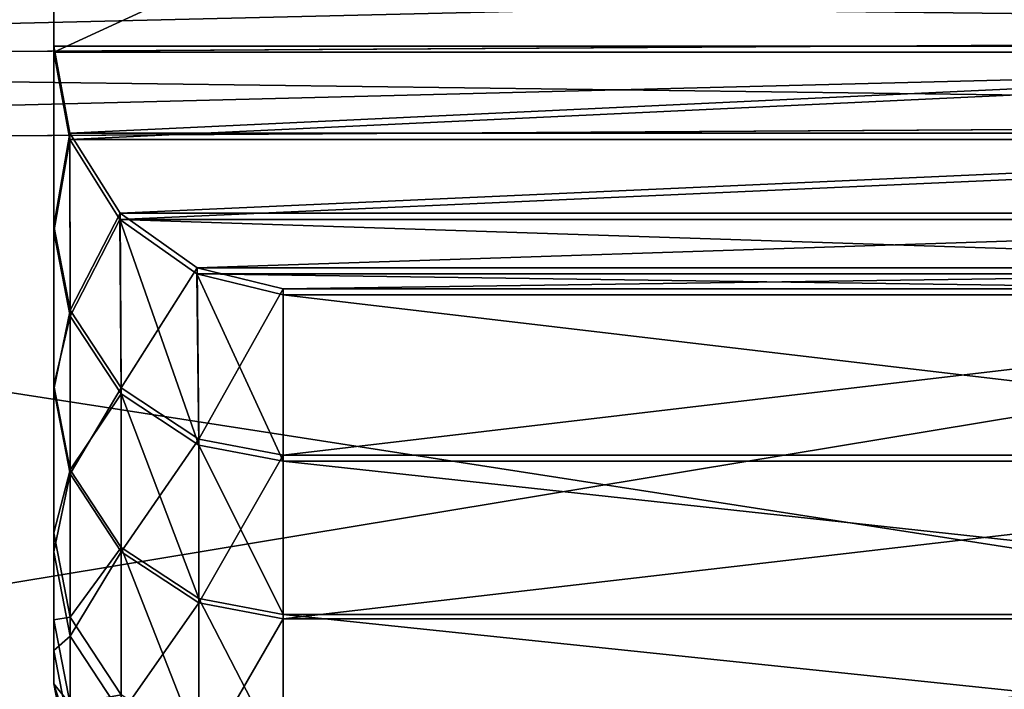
# Model space of a CAD drawing. Extents: x -0.5 to 19.9, y -0.4 to 1.1.
# Tile 58 of 111: x 0.0275 to 0.0444, y -0.3832 to -0.3717. Entities that reach past the tile are written whole.
import ezdxf

# ---------------------------------------------------------------- set-up
doc = ezdxf.new("R2010")
doc.units = 0
doc.layers.get('0').update_dxf_attribs({"color": 13, "linetype": 'CONTINUOUS'})

# ---------------------------------------------------------------- blocks, each defined once
blk = doc.blocks.new('GROUP1_1')
for p, q in [((0.028079, -0.372231, 1.078654), (0.028079, -0.357466, 1.077668)), ((0.028079, -0.358, 1.729877), (0.028079, -0.372127, 1.729244)), ((0.028079, -0.362949, 1.12967), (0.028079, -0.375317, 1.12967)), ((0.028079, -0.375213, 1.677711), (0.028079, -0.363482, 1.677711)), ((0.028079, -0.365662, 1.620593), (0.028079, -0.378027, 1.620593)), ((0.028079, -0.366108, 1.181036), (0.028079, -0.377955, 1.181036)), ((0.028079, -0.368705, 1.239593), (0.028079, -0.380489, 1.239593)), ((0.028079, -0.368987, 1.544393), (0.028079, -0.380813, 1.544393)), ((0.028079, -0.37026, 1.315793), (0.028079, -0.38198, 1.315793)), ((0.028079, -0.370769, 1.468193), (0.028079, -0.382509, 1.468193)), ((0.028079, -0.371426, 1.391993), (0.028079, -0.38308, 1.391993)), ((-0.000019, -0.372386, 0.908673), (0.075538, -0.371921, 0.908673)), ((-0.000019, -0.372386, 0.939755), (0.075538, -0.371921, 0.939755)), ((-0.000019, -0.372386, 0.62721), (0.075538, -0.371921, 0.62721)), ((-0.000019, -0.372386, 0.658293), (0.075538, -0.371921, 0.658293)), ((0.028079, -0.372127, 1.729244), (0.060163, -0.372127, 1.729244)), ((0.028079, -0.372127, 1.729244), (0.028352, -0.37362, 1.728905)), ((0.028079, -0.372127, 1.729244), (0.028079, -0.375213, 1.677711)), ((0.060163, -0.372231, 1.078654), (0.028079, -0.372231, 1.078654)), ((0.028352, -0.373729, 1.079025), (0.028079, -0.372231, 1.078654)), ((0.028079, -0.375317, 1.12967), (0.028079, -0.372231, 1.078654)), ((-0.000019, -0.373834, 0.908396), (0.075538, -0.373369, 0.908396)), ((0.075538, -0.373369, 0.940031), (-0.000019, -0.373834, 0.940031)), ((-0.000019, -0.373834, 0.626934), (0.075538, -0.373369, 0.626934)), ((0.075538, -0.373369, 0.658569), (-0.000019, -0.373834, 0.658569)), ((0.028352, -0.37362, 1.728905), (0.059889, -0.37362, 1.728905)), ((0.028355, -0.376663, 1.677711), (0.028352, -0.37362, 1.728905)), ((0.028352, -0.37362, 1.728905), (0.029215, -0.374996, 1.727984)), ((0.05989, -0.373729, 1.079025), (0.028352, -0.373729, 1.079025)), ((0.028352, -0.373729, 1.079025), (0.028355, -0.376767, 1.12967)), ((0.029211, -0.375103, 1.079972), (0.028352, -0.373729, 1.079025)), ((0.059031, -0.375103, 1.079972), (0.029211, -0.375103, 1.079972)), ((0.030534, -0.376041, 1.081349), (0.029211, -0.375103, 1.079972)), ((0.029211, -0.375103, 1.079972), (0.029231, -0.378103, 1.12967)), ((0.030565, -0.378981, 1.12967), (0.029211, -0.375103, 1.079972)), ((0.029215, -0.374996, 1.727984), (0.059027, -0.374996, 1.727984)), ((0.029215, -0.374996, 1.727984), (0.030539, -0.375936, 1.726623)), ((0.029231, -0.377999, 1.677711), (0.029215, -0.374996, 1.727984)), ((0.028079, -0.378027, 1.620593), (0.028079, -0.375213, 1.677711)), ((0.028079, -0.375213, 1.677711), (0.028355, -0.376663, 1.677711)), ((0.028079, -0.375317, 1.12967), (0.028079, -0.377955, 1.181036)), ((0.028355, -0.376767, 1.12967), (0.028079, -0.375317, 1.12967)), ((0.030539, -0.375936, 1.726623), (0.029231, -0.377999, 1.677711)), ((0.030539, -0.375936, 1.726623), (0.057703, -0.375936, 1.726623)), ((0.030539, -0.375936, 1.726623), (0.032013, -0.376295, 1.72514)), ((0.030565, -0.378877, 1.677711), (0.030539, -0.375936, 1.726623)), ((0.057708, -0.376041, 1.081349), (0.030534, -0.376041, 1.081349)), ((0.032013, -0.376401, 1.082845), (0.030534, -0.376041, 1.081349)), ((0.030534, -0.376041, 1.081349), (0.030565, -0.378981, 1.12967)), ((0.032013, -0.379257, 1.12967), (0.030534, -0.376041, 1.081349)), ((0.032013, -0.376295, 1.72514), (0.030565, -0.378877, 1.677711)), ((0.056229, -0.376295, 1.72514), (0.032013, -0.376295, 1.72514)), ((0.032013, -0.376295, 1.72514), (0.032013, -0.379154, 1.677711)), ((0.032013, -0.379257, 1.12967), (0.032013, -0.376401, 1.082845)), ((0.032013, -0.376401, 1.082845), (0.056229, -0.376401, 1.082845)), ((0.028355, -0.379477, 1.620593), (0.028355, -0.376663, 1.677711)), ((0.028355, -0.376663, 1.677711), (0.029231, -0.377999, 1.677711)), ((0.029231, -0.378103, 1.12967), (0.028355, -0.376767, 1.12967)), ((0.028355, -0.376767, 1.12967), (0.028355, -0.379404, 1.181036)), ((0.028079, -0.377955, 1.181036), (0.028079, -0.380489, 1.239593)), ((0.028079, -0.377955, 1.181036), (0.028355, -0.379404, 1.181036)), ((0.029231, -0.377999, 1.677711), (0.030565, -0.378877, 1.677711)), ((0.029231, -0.380812, 1.620593), (0.029231, -0.377999, 1.677711)), ((0.028079, -0.380813, 1.544393), (0.028079, -0.378027, 1.620593)), ((0.028079, -0.378027, 1.620593), (0.028355, -0.379477, 1.620593)), ((0.030565, -0.378981, 1.12967), (0.029231, -0.378103, 1.12967)), ((0.029231, -0.378103, 1.12967), (0.029231, -0.380738, 1.181036)), ((0.030565, -0.378877, 1.677711), (0.032013, -0.379154, 1.677711)), ((0.030565, -0.381689, 1.620593), (0.030565, -0.378877, 1.677711)), ((0.032013, -0.379257, 1.12967), (0.030565, -0.378981, 1.12967)), ((0.030565, -0.378981, 1.12967), (0.030565, -0.381614, 1.181036)), ((0.032013, -0.379154, 1.677711), (0.056229, -0.379154, 1.677711)), ((0.032013, -0.379154, 1.677711), (0.032013, -0.381966, 1.620593)), ((0.056229, -0.379257, 1.12967), (0.032013, -0.379257, 1.12967)), ((0.032013, -0.38189, 1.181036), (0.032013, -0.379257, 1.12967)), ((0.028355, -0.379404, 1.181036), (0.028355, -0.381937, 1.239593)), ((0.028355, -0.379404, 1.181036), (0.029231, -0.380738, 1.181036)), ((0.028355, -0.382262, 1.544393), (0.028355, -0.379477, 1.620593)), ((0.028355, -0.379477, 1.620593), (0.029231, -0.380812, 1.620593)), ((0.028079, -0.380489, 1.239593), (0.028079, -0.38198, 1.315793)), ((0.028079, -0.380489, 1.239593), (0.028355, -0.381937, 1.239593)), ((0.028079, -0.382509, 1.468193), (0.028079, -0.380813, 1.544393)), ((0.028079, -0.380813, 1.544393), (0.028355, -0.382262, 1.544393)), ((0.029231, -0.380738, 1.181036), (0.029231, -0.383271, 1.239593)), ((0.029231, -0.380738, 1.181036), (0.030565, -0.381614, 1.181036)), ((0.029231, -0.380812, 1.620593), (0.030565, -0.381689, 1.620593)), ((0.029231, -0.383596, 1.544393), (0.029231, -0.380812, 1.620593)), ((0.030565, -0.381614, 1.181036), (0.030565, -0.384147, 1.239593)), ((0.030565, -0.381614, 1.181036), (0.032013, -0.38189, 1.181036)), ((0.030565, -0.381689, 1.620593), (0.032013, -0.381966, 1.620593)), ((0.030565, -0.384472, 1.544393), (0.030565, -0.381689, 1.620593)), ((0.028079, -0.38198, 1.315793), (0.028079, -0.38308, 1.391993)), ((0.028079, -0.38198, 1.315793), (0.028355, -0.383428, 1.315793)), ((0.028355, -0.381937, 1.239593), (0.028355, -0.383428, 1.315793)), ((0.028355, -0.381937, 1.239593), (0.029231, -0.383271, 1.239593)), ((0.032013, -0.384423, 1.239593), (0.032013, -0.38189, 1.181036)), ((0.032013, -0.38189, 1.181036), (0.056229, -0.38189, 1.181036)), ((0.032013, -0.381966, 1.620593), (0.056229, -0.381966, 1.620593)), ((0.032013, -0.381966, 1.620593), (0.032013, -0.384749, 1.544393)), ((0.028355, -0.383957, 1.468193), (0.028355, -0.382262, 1.544393)), ((0.028355, -0.382262, 1.544393), (0.029231, -0.383596, 1.544393)), ((0.028079, -0.38308, 1.391993), (0.028079, -0.382509, 1.468193)), ((0.028079, -0.382509, 1.468193), (0.028355, -0.383957, 1.468193)), ((0.028079, -0.38308, 1.391993), (0.028355, -0.384529, 1.391993))]:
    blk.add_line(p, q)
at = {"color": 7}
mesh = blk.add_polyface(dxfattribs=at)
corners = [(0.060163, -0.357466, 1.077668), (0.028079, -0.372231, 1.078654), (0.028079, -0.357466, 1.077668), (0.060163, -0.372231, 1.078654)]
mesh.append_faces([[corners[k] for k in face] for face in [(0, 1, 2), (1, 0, 3)]], dxfattribs={"vtx0": -1, "color": 7})
mesh = blk.add_polyface(dxfattribs=at)
corners = [(0.028079, -0.362949, 1.12967), (0.028079, -0.372231, 1.078654), (0.028079, -0.375317, 1.12967), (0.028079, -0.357466, 1.077668), (0.028079, -0.359009, 1.12967)]
mesh.append_faces([[corners[k] for k in face] for face in [(0, 1, 2), (3, 0, 4)]], dxfattribs={"vtx0": -1, "color": 7})
mesh.append_faces([[corners[k] for k in face] for face in [(1, 0, 3)]], dxfattribs={"vtx0": -1, "vtx1": -1, "color": 7})
mesh = blk.add_polyface(dxfattribs=at)
corners = [(0.060163, -0.372127, 1.729244), (0.028079, -0.358, 1.729877), (0.028079, -0.372127, 1.729244), (0.060163, -0.358, 1.729877)]
mesh.append_faces([[corners[k] for k in face] for face in [(0, 1, 2), (1, 0, 3)]], dxfattribs={"vtx0": -1, "color": 7})
mesh = blk.add_polyface(dxfattribs=at)
corners = [(0.028079, -0.372127, 1.729244), (0.028079, -0.363482, 1.677711), (0.028079, -0.375213, 1.677711), (0.028079, -0.358, 1.729877), (0.028079, -0.359543, 1.677711)]
mesh.append_faces([[corners[k] for k in face] for face in [(0, 1, 2), (1, 3, 4)]], dxfattribs={"vtx0": -1, "color": 7})
mesh.append_faces([[corners[k] for k in face] for face in [(1, 0, 3)]], dxfattribs={"vtx0": -1, "vtx2": -1, "color": 7})
mesh = blk.add_polyface(dxfattribs=at)
corners = [(0.028079, -0.366108, 1.181036), (0.028079, -0.375317, 1.12967), (0.028079, -0.377955, 1.181036), (0.028079, -0.362949, 1.12967)]
mesh.append_faces([[corners[k] for k in face] for face in [(0, 1, 2), (1, 0, 3)]], dxfattribs={"vtx0": -1, "color": 7})
mesh = blk.add_polyface(dxfattribs=at)
corners = [(0.028079, -0.375213, 1.677711), (0.028079, -0.365662, 1.620593), (0.028079, -0.378027, 1.620593), (0.028079, -0.363482, 1.677711)]
mesh.append_faces([[corners[k] for k in face] for face in [(0, 1, 2), (1, 0, 3)]], dxfattribs={"vtx0": -1, "color": 7})
mesh = blk.add_polyface(dxfattribs=at)
corners = [(0.028079, -0.378027, 1.620593), (0.028079, -0.368987, 1.544393), (0.028079, -0.380813, 1.544393), (0.028079, -0.365662, 1.620593)]
mesh.append_faces([[corners[k] for k in face] for face in [(0, 1, 2), (1, 0, 3)]], dxfattribs={"vtx0": -1, "color": 7})
mesh = blk.add_polyface(dxfattribs=at)
corners = [(0.028079, -0.368705, 1.239593), (0.028079, -0.377955, 1.181036), (0.028079, -0.380489, 1.239593), (0.028079, -0.366108, 1.181036)]
mesh.append_faces([[corners[k] for k in face] for face in [(0, 1, 2), (1, 0, 3)]], dxfattribs={"vtx0": -1, "color": 7})
mesh = blk.add_polyface(dxfattribs=at)
corners = [(0.028079, -0.37026, 1.315793), (0.028079, -0.380489, 1.239593), (0.028079, -0.38198, 1.315793), (0.028079, -0.368705, 1.239593)]
mesh.append_faces([[corners[k] for k in face] for face in [(0, 1, 2), (1, 0, 3)]], dxfattribs={"vtx0": -1, "color": 7})
mesh = blk.add_polyface(dxfattribs=at)
corners = [(0.028079, -0.380813, 1.544393), (0.028079, -0.370769, 1.468193), (0.028079, -0.382509, 1.468193), (0.028079, -0.368987, 1.544393)]
mesh.append_faces([[corners[k] for k in face] for face in [(0, 1, 2), (1, 0, 3)]], dxfattribs={"vtx0": -1, "color": 7})
mesh = blk.add_polyface(dxfattribs=at)
corners = [(0.028079, -0.371426, 1.391993), (0.028079, -0.38198, 1.315793), (0.028079, -0.38308, 1.391993), (0.028079, -0.37026, 1.315793)]
mesh.append_faces([[corners[k] for k in face] for face in [(0, 1, 2), (1, 0, 3)]], dxfattribs={"vtx0": -1, "color": 7})
mesh = blk.add_polyface(dxfattribs=at)
corners = [(0.075538, -0.370587, 0.909549), (-0.000019, -0.372386, 0.908673), (-0.000019, -0.371052, 0.909549), (0.075538, -0.371921, 0.908673)]
mesh.append_faces([[corners[k] for k in face] for face in [(0, 1, 2), (1, 0, 3)]], dxfattribs={"vtx0": -1, "color": 7})
mesh = blk.add_polyface(dxfattribs=at)
corners = [(0.075538, -0.371921, 0.939755), (-0.000019, -0.371052, 0.938879), (-0.000019, -0.372386, 0.939755), (0.075538, -0.370587, 0.938879)]
mesh.append_faces([[corners[k] for k in face] for face in [(0, 1, 2), (1, 0, 3)]], dxfattribs={"vtx0": -1, "color": 7})
mesh = blk.add_polyface(dxfattribs=at)
corners = [(0.075538, -0.370587, 0.628086), (-0.000019, -0.372386, 0.62721), (-0.000019, -0.371052, 0.628086), (0.075538, -0.371921, 0.62721)]
mesh.append_faces([[corners[k] for k in face] for face in [(0, 1, 2), (1, 0, 3)]], dxfattribs={"vtx0": -1, "color": 7})
mesh = blk.add_polyface(dxfattribs=at)
corners = [(0.075538, -0.371921, 0.658293), (-0.000019, -0.371052, 0.657417), (-0.000019, -0.372386, 0.658293), (0.075538, -0.370587, 0.657417)]
mesh.append_faces([[corners[k] for k in face] for face in [(0, 1, 2), (1, 0, 3)]], dxfattribs={"vtx0": -1, "color": 7})
mesh = blk.add_polyface(dxfattribs=at)
corners = [(0.028079, -0.382509, 1.468193), (0.028079, -0.371426, 1.391993), (0.028079, -0.38308, 1.391993), (0.028079, -0.370769, 1.468193)]
mesh.append_faces([[corners[k] for k in face] for face in [(0, 1, 2), (1, 0, 3)]], dxfattribs={"vtx0": -1, "color": 7})
mesh = blk.add_polyface(dxfattribs=at)
corners = [(0.075538, -0.371921, 0.908673), (-0.000019, -0.373834, 0.908396), (-0.000019, -0.372386, 0.908673), (0.075538, -0.373369, 0.908396)]
mesh.append_faces([[corners[k] for k in face] for face in [(0, 1, 2), (1, 0, 3)]], dxfattribs={"vtx0": -1, "color": 7})
mesh = blk.add_polyface(dxfattribs=at)
corners = [(0.075538, -0.373369, 0.940031), (-0.000019, -0.372386, 0.939755), (-0.000019, -0.373834, 0.940031), (0.075538, -0.371921, 0.939755)]
mesh.append_faces([[corners[k] for k in face] for face in [(0, 1, 2), (1, 0, 3)]], dxfattribs={"vtx0": -1, "color": 7})
mesh = blk.add_polyface(dxfattribs=at)
corners = [(0.075538, -0.371921, 0.62721), (-0.000019, -0.373834, 0.626934), (-0.000019, -0.372386, 0.62721), (0.075538, -0.373369, 0.626934)]
mesh.append_faces([[corners[k] for k in face] for face in [(0, 1, 2), (1, 0, 3)]], dxfattribs={"vtx0": -1, "color": 7})
mesh = blk.add_polyface(dxfattribs=at)
corners = [(0.075538, -0.373369, 0.658569), (-0.000019, -0.372386, 0.658293), (-0.000019, -0.373834, 0.658569), (0.075538, -0.371921, 0.658293)]
mesh.append_faces([[corners[k] for k in face] for face in [(0, 1, 2), (1, 0, 3)]], dxfattribs={"vtx0": -1, "color": 7})
mesh = blk.add_polyface(dxfattribs=at)
corners = [(0.028352, -0.37362, 1.728905), (0.060163, -0.372127, 1.729244), (0.028079, -0.372127, 1.729244), (0.059889, -0.37362, 1.728905)]
mesh.append_faces([[corners[k] for k in face] for face in [(0, 1, 2), (1, 0, 3)]], dxfattribs={"vtx0": -1, "color": 7})
mesh = blk.add_polyface(dxfattribs=at)
corners = [(0.028352, -0.37362, 1.728905), (0.028079, -0.375213, 1.677711), (0.028355, -0.376663, 1.677711), (0.028079, -0.372127, 1.729244)]
mesh.append_faces([[corners[k] for k in face] for face in [(0, 1, 2), (1, 0, 3)]], dxfattribs={"vtx0": -1, "color": 7})
mesh = blk.add_polyface(dxfattribs=at)
corners = [(0.060163, -0.372231, 1.078654), (0.028352, -0.373729, 1.079025), (0.028079, -0.372231, 1.078654), (0.05989, -0.373729, 1.079025)]
mesh.append_faces([[corners[k] for k in face] for face in [(0, 1, 2), (1, 0, 3)]], dxfattribs={"vtx0": -1, "color": 7})
mesh = blk.add_polyface(dxfattribs=at)
corners = [(0.028079, -0.375317, 1.12967), (0.028352, -0.373729, 1.079025), (0.028355, -0.376767, 1.12967), (0.028079, -0.372231, 1.078654)]
mesh.append_faces([[corners[k] for k in face] for face in [(0, 1, 2), (1, 0, 3)]], dxfattribs={"vtx0": -1, "color": 7})
mesh = blk.add_polyface(dxfattribs=at)
corners = [(0.075538, -0.373369, 0.908396), (-0.000019, -0.385884, 0.908396), (-0.000019, -0.373834, 0.908396), (0.075538, -0.385558, 0.908396)]
mesh.append_faces([[corners[k] for k in face] for face in [(0, 1, 2), (1, 0, 3)]], dxfattribs={"vtx0": -1, "color": 7})
mesh = blk.add_polyface(dxfattribs=at)
corners = [(0.075538, -0.385558, 0.940031), (-0.000019, -0.373834, 0.940031), (-0.000019, -0.385884, 0.940031), (0.075538, -0.373369, 0.940031)]
mesh.append_faces([[corners[k] for k in face] for face in [(0, 1, 2), (1, 0, 3)]], dxfattribs={"vtx0": -1, "color": 7})
mesh = blk.add_polyface(dxfattribs=at)
corners = [(0.075538, -0.373369, 0.626934), (-0.000019, -0.385884, 0.626934), (-0.000019, -0.373834, 0.626934), (0.075538, -0.385558, 0.626934)]
mesh.append_faces([[corners[k] for k in face] for face in [(0, 1, 2), (1, 0, 3)]], dxfattribs={"vtx0": -1, "color": 7})
mesh = blk.add_polyface(dxfattribs=at)
corners = [(0.075538, -0.385558, 0.658569), (-0.000019, -0.373834, 0.658569), (-0.000019, -0.385884, 0.658569), (0.075538, -0.373369, 0.658569)]
mesh.append_faces([[corners[k] for k in face] for face in [(0, 1, 2), (1, 0, 3)]], dxfattribs={"vtx0": -1, "color": 7})
mesh = blk.add_polyface(dxfattribs=at)
corners = [(0.029215, -0.374996, 1.727984), (0.059889, -0.37362, 1.728905), (0.028352, -0.37362, 1.728905), (0.059027, -0.374996, 1.727984)]
mesh.append_faces([[corners[k] for k in face] for face in [(0, 1, 2), (1, 0, 3)]], dxfattribs={"vtx0": -1, "color": 7})
mesh = blk.add_polyface(dxfattribs=at)
corners = [(0.029215, -0.374996, 1.727984), (0.028355, -0.376663, 1.677711), (0.029231, -0.377999, 1.677711), (0.028352, -0.37362, 1.728905)]
mesh.append_faces([[corners[k] for k in face] for face in [(0, 1, 2), (1, 0, 3)]], dxfattribs={"vtx0": -1, "color": 7})
mesh = blk.add_polyface(dxfattribs=at)
corners = [(0.05989, -0.373729, 1.079025), (0.029211, -0.375103, 1.079972), (0.028352, -0.373729, 1.079025), (0.059031, -0.375103, 1.079972)]
mesh.append_faces([[corners[k] for k in face] for face in [(0, 1, 2), (1, 0, 3)]], dxfattribs={"vtx0": -1, "color": 7})
mesh = blk.add_polyface(dxfattribs=at)
corners = [(0.028355, -0.376767, 1.12967), (0.029211, -0.375103, 1.079972), (0.029231, -0.378103, 1.12967), (0.028352, -0.373729, 1.079025)]
mesh.append_faces([[corners[k] for k in face] for face in [(0, 1, 2), (1, 0, 3)]], dxfattribs={"vtx0": -1, "color": 7})
mesh = blk.add_polyface(dxfattribs=at)
corners = [(0.057708, -0.376041, 1.081349), (0.029211, -0.375103, 1.079972), (0.059031, -0.375103, 1.079972), (0.030534, -0.376041, 1.081349)]
mesh.append_faces([[corners[k] for k in face] for face in [(0, 1, 2), (1, 0, 3)]], dxfattribs={"vtx0": -1, "color": 7})
mesh = blk.add_polyface(dxfattribs=at)
corners = [(0.030565, -0.378981, 1.12967), (0.029211, -0.375103, 1.079972), (0.030534, -0.376041, 1.081349)]
mesh.append_faces([[corners[k] for k in face] for face in [(0, 1, 2)]], dxfattribs={"color": 7})
mesh = blk.add_polyface(dxfattribs=at)
corners = [(0.029231, -0.378103, 1.12967), (0.029211, -0.375103, 1.079972), (0.030565, -0.378981, 1.12967)]
mesh.append_faces([[corners[k] for k in face] for face in [(0, 1, 2)]], dxfattribs={"color": 7})
mesh = blk.add_polyface(dxfattribs=at)
corners = [(0.059027, -0.374996, 1.727984), (0.030539, -0.375936, 1.726623), (0.057703, -0.375936, 1.726623), (0.029215, -0.374996, 1.727984)]
mesh.append_faces([[corners[k] for k in face] for face in [(0, 1, 2), (1, 0, 3)]], dxfattribs={"vtx0": -1, "color": 7})
mesh = blk.add_polyface(dxfattribs=at)
corners = [(0.029215, -0.374996, 1.727984), (0.029231, -0.377999, 1.677711), (0.030539, -0.375936, 1.726623)]
mesh.append_faces([[corners[k] for k in face] for face in [(0, 1, 2)]], dxfattribs={"color": 7})
mesh = blk.add_polyface(dxfattribs=at)
corners = [(0.028355, -0.376663, 1.677711), (0.028079, -0.378027, 1.620593), (0.028355, -0.379477, 1.620593), (0.028079, -0.375213, 1.677711)]
mesh.append_faces([[corners[k] for k in face] for face in [(0, 1, 2), (1, 0, 3)]], dxfattribs={"vtx0": -1, "color": 7})
mesh = blk.add_polyface(dxfattribs=at)
corners = [(0.028079, -0.377955, 1.181036), (0.028355, -0.376767, 1.12967), (0.028355, -0.379404, 1.181036), (0.028079, -0.375317, 1.12967)]
mesh.append_faces([[corners[k] for k in face] for face in [(0, 1, 2), (1, 0, 3)]], dxfattribs={"vtx0": -1, "color": 7})
mesh = blk.add_polyface(dxfattribs=at)
corners = [(0.030539, -0.375936, 1.726623), (0.029231, -0.377999, 1.677711), (0.030565, -0.378877, 1.677711)]
mesh.append_faces([[corners[k] for k in face] for face in [(0, 1, 2)]], dxfattribs={"color": 7})
mesh = blk.add_polyface(dxfattribs=at)
corners = [(0.057703, -0.375936, 1.726623), (0.032013, -0.376295, 1.72514), (0.056229, -0.376295, 1.72514), (0.030539, -0.375936, 1.726623)]
mesh.append_faces([[corners[k] for k in face] for face in [(0, 1, 2), (1, 0, 3)]], dxfattribs={"vtx0": -1, "color": 7})
mesh = blk.add_polyface(dxfattribs=at)
corners = [(0.030539, -0.375936, 1.726623), (0.030565, -0.378877, 1.677711), (0.032013, -0.376295, 1.72514)]
mesh.append_faces([[corners[k] for k in face] for face in [(0, 1, 2)]], dxfattribs={"color": 7})
mesh = blk.add_polyface(dxfattribs=at)
corners = [(0.056229, -0.376401, 1.082845), (0.030534, -0.376041, 1.081349), (0.057708, -0.376041, 1.081349), (0.032013, -0.376401, 1.082845)]
mesh.append_faces([[corners[k] for k in face] for face in [(0, 1, 2), (1, 0, 3)]], dxfattribs={"vtx0": -1, "color": 7})
mesh = blk.add_polyface(dxfattribs=at)
corners = [(0.032013, -0.379257, 1.12967), (0.030534, -0.376041, 1.081349), (0.032013, -0.376401, 1.082845)]
mesh.append_faces([[corners[k] for k in face] for face in [(0, 1, 2)]], dxfattribs={"color": 7})
mesh = blk.add_polyface(dxfattribs=at)
corners = [(0.030565, -0.378981, 1.12967), (0.030534, -0.376041, 1.081349), (0.032013, -0.379257, 1.12967)]
mesh.append_faces([[corners[k] for k in face] for face in [(0, 1, 2)]], dxfattribs={"color": 7})
mesh = blk.add_polyface(dxfattribs=at)
corners = [(0.032013, -0.376295, 1.72514), (0.030565, -0.378877, 1.677711), (0.032013, -0.379154, 1.677711)]
mesh.append_faces([[corners[k] for k in face] for face in [(0, 1, 2)]], dxfattribs={"color": 7})
mesh = blk.add_polyface(dxfattribs=at)
corners = [(0.056229, -0.376295, 1.72514), (0.032013, -0.379154, 1.677711), (0.056229, -0.379154, 1.677711), (0.032013, -0.376295, 1.72514)]
mesh.append_faces([[corners[k] for k in face] for face in [(0, 1, 2), (1, 0, 3)]], dxfattribs={"vtx0": -1, "color": 7})
mesh = blk.add_polyface(dxfattribs=at)
corners = [(0.056229, -0.379257, 1.12967), (0.032013, -0.376401, 1.082845), (0.056229, -0.376401, 1.082845), (0.032013, -0.379257, 1.12967)]
mesh.append_faces([[corners[k] for k in face] for face in [(0, 1, 2), (1, 0, 3)]], dxfattribs={"vtx0": -1, "color": 7})
mesh = blk.add_polyface(dxfattribs=at)
corners = [(0.029231, -0.377999, 1.677711), (0.028355, -0.379477, 1.620593), (0.029231, -0.380812, 1.620593), (0.028355, -0.376663, 1.677711)]
mesh.append_faces([[corners[k] for k in face] for face in [(0, 1, 2), (1, 0, 3)]], dxfattribs={"vtx0": -1, "color": 7})
mesh = blk.add_polyface(dxfattribs=at)
corners = [(0.028355, -0.379404, 1.181036), (0.029231, -0.378103, 1.12967), (0.029231, -0.380738, 1.181036), (0.028355, -0.376767, 1.12967)]
mesh.append_faces([[corners[k] for k in face] for face in [(0, 1, 2), (1, 0, 3)]], dxfattribs={"vtx0": -1, "color": 7})
mesh = blk.add_polyface(dxfattribs=at)
corners = [(0.028079, -0.380489, 1.239593), (0.028355, -0.379404, 1.181036), (0.028355, -0.381937, 1.239593), (0.028079, -0.377955, 1.181036)]
mesh.append_faces([[corners[k] for k in face] for face in [(0, 1, 2), (1, 0, 3)]], dxfattribs={"vtx0": -1, "color": 7})
mesh = blk.add_polyface(dxfattribs=at)
corners = [(0.030565, -0.378877, 1.677711), (0.029231, -0.380812, 1.620593), (0.030565, -0.381689, 1.620593), (0.029231, -0.377999, 1.677711)]
mesh.append_faces([[corners[k] for k in face] for face in [(0, 1, 2), (1, 0, 3)]], dxfattribs={"vtx0": -1, "color": 7})
mesh = blk.add_polyface(dxfattribs=at)
corners = [(0.028355, -0.379477, 1.620593), (0.028079, -0.380813, 1.544393), (0.028355, -0.382262, 1.544393), (0.028079, -0.378027, 1.620593)]
mesh.append_faces([[corners[k] for k in face] for face in [(0, 1, 2), (1, 0, 3)]], dxfattribs={"vtx0": -1, "color": 7})
mesh = blk.add_polyface(dxfattribs=at)
corners = [(0.030565, -0.381614, 1.181036), (0.029231, -0.378103, 1.12967), (0.030565, -0.378981, 1.12967), (0.029231, -0.380738, 1.181036)]
mesh.append_faces([[corners[k] for k in face] for face in [(0, 1, 2), (1, 0, 3)]], dxfattribs={"vtx0": -1, "color": 7})
mesh = blk.add_polyface(dxfattribs=at)
corners = [(0.032013, -0.379154, 1.677711), (0.030565, -0.381689, 1.620593), (0.032013, -0.381966, 1.620593), (0.030565, -0.378877, 1.677711)]
mesh.append_faces([[corners[k] for k in face] for face in [(0, 1, 2), (1, 0, 3)]], dxfattribs={"vtx0": -1, "color": 7})
mesh = blk.add_polyface(dxfattribs=at)
corners = [(0.032013, -0.38189, 1.181036), (0.030565, -0.378981, 1.12967), (0.032013, -0.379257, 1.12967), (0.030565, -0.381614, 1.181036)]
mesh.append_faces([[corners[k] for k in face] for face in [(0, 1, 2), (1, 0, 3)]], dxfattribs={"vtx0": -1, "color": 7})
mesh = blk.add_polyface(dxfattribs=at)
corners = [(0.056229, -0.379154, 1.677711), (0.032013, -0.381966, 1.620593), (0.056229, -0.381966, 1.620593), (0.032013, -0.379154, 1.677711)]
mesh.append_faces([[corners[k] for k in face] for face in [(0, 1, 2), (1, 0, 3)]], dxfattribs={"vtx0": -1, "color": 7})
mesh = blk.add_polyface(dxfattribs=at)
corners = [(0.056229, -0.38189, 1.181036), (0.032013, -0.379257, 1.12967), (0.056229, -0.379257, 1.12967), (0.032013, -0.38189, 1.181036)]
mesh.append_faces([[corners[k] for k in face] for face in [(0, 1, 2), (1, 0, 3)]], dxfattribs={"vtx0": -1, "color": 7})
mesh = blk.add_polyface(dxfattribs=at)
corners = [(0.028355, -0.381937, 1.239593), (0.029231, -0.380738, 1.181036), (0.029231, -0.383271, 1.239593), (0.028355, -0.379404, 1.181036)]
mesh.append_faces([[corners[k] for k in face] for face in [(0, 1, 2), (1, 0, 3)]], dxfattribs={"vtx0": -1, "color": 7})
mesh = blk.add_polyface(dxfattribs=at)
corners = [(0.029231, -0.380812, 1.620593), (0.028355, -0.382262, 1.544393), (0.029231, -0.383596, 1.544393), (0.028355, -0.379477, 1.620593)]
mesh.append_faces([[corners[k] for k in face] for face in [(0, 1, 2), (1, 0, 3)]], dxfattribs={"vtx0": -1, "color": 7})
mesh = blk.add_polyface(dxfattribs=at)
corners = [(0.028079, -0.38198, 1.315793), (0.028355, -0.381937, 1.239593), (0.028355, -0.383428, 1.315793), (0.028079, -0.380489, 1.239593)]
mesh.append_faces([[corners[k] for k in face] for face in [(0, 1, 2), (1, 0, 3)]], dxfattribs={"vtx0": -1, "color": 7})
mesh = blk.add_polyface(dxfattribs=at)
corners = [(0.028355, -0.382262, 1.544393), (0.028079, -0.382509, 1.468193), (0.028355, -0.383957, 1.468193), (0.028079, -0.380813, 1.544393)]
mesh.append_faces([[corners[k] for k in face] for face in [(0, 1, 2), (1, 0, 3)]], dxfattribs={"vtx0": -1, "color": 7})
mesh = blk.add_polyface(dxfattribs=at)
corners = [(0.030565, -0.384147, 1.239593), (0.029231, -0.380738, 1.181036), (0.030565, -0.381614, 1.181036), (0.029231, -0.383271, 1.239593)]
mesh.append_faces([[corners[k] for k in face] for face in [(0, 1, 2), (1, 0, 3)]], dxfattribs={"vtx0": -1, "color": 7})
mesh = blk.add_polyface(dxfattribs=at)
corners = [(0.030565, -0.381689, 1.620593), (0.029231, -0.383596, 1.544393), (0.030565, -0.384472, 1.544393), (0.029231, -0.380812, 1.620593)]
mesh.append_faces([[corners[k] for k in face] for face in [(0, 1, 2), (1, 0, 3)]], dxfattribs={"vtx0": -1, "color": 7})
mesh = blk.add_polyface(dxfattribs=at)
corners = [(0.032013, -0.384423, 1.239593), (0.030565, -0.381614, 1.181036), (0.032013, -0.38189, 1.181036), (0.030565, -0.384147, 1.239593)]
mesh.append_faces([[corners[k] for k in face] for face in [(0, 1, 2), (1, 0, 3)]], dxfattribs={"vtx0": -1, "color": 7})
mesh = blk.add_polyface(dxfattribs=at)
corners = [(0.032013, -0.381966, 1.620593), (0.030565, -0.384472, 1.544393), (0.032013, -0.384749, 1.544393), (0.030565, -0.381689, 1.620593)]
mesh.append_faces([[corners[k] for k in face] for face in [(0, 1, 2), (1, 0, 3)]], dxfattribs={"vtx0": -1, "color": 7})
mesh = blk.add_polyface(dxfattribs=at)
corners = [(0.028079, -0.38308, 1.391993), (0.028355, -0.383428, 1.315793), (0.028355, -0.384529, 1.391993), (0.028079, -0.38198, 1.315793)]
mesh.append_faces([[corners[k] for k in face] for face in [(0, 1, 2), (1, 0, 3)]], dxfattribs={"vtx0": -1, "color": 7})
mesh = blk.add_polyface(dxfattribs=at)
corners = [(0.028355, -0.383428, 1.315793), (0.029231, -0.383271, 1.239593), (0.029231, -0.384761, 1.315793), (0.028355, -0.381937, 1.239593)]
mesh.append_faces([[corners[k] for k in face] for face in [(0, 1, 2), (1, 0, 3)]], dxfattribs={"vtx0": -1, "color": 7})
mesh = blk.add_polyface(dxfattribs=at)
corners = [(0.056229, -0.384423, 1.239593), (0.032013, -0.38189, 1.181036), (0.056229, -0.38189, 1.181036), (0.032013, -0.384423, 1.239593)]
mesh.append_faces([[corners[k] for k in face] for face in [(0, 1, 2), (1, 0, 3)]], dxfattribs={"vtx0": -1, "color": 7})
mesh = blk.add_polyface(dxfattribs=at)
corners = [(0.056229, -0.381966, 1.620593), (0.032013, -0.384749, 1.544393), (0.056229, -0.384749, 1.544393), (0.032013, -0.381966, 1.620593)]
mesh.append_faces([[corners[k] for k in face] for face in [(0, 1, 2), (1, 0, 3)]], dxfattribs={"vtx0": -1, "color": 7})
mesh = blk.add_polyface(dxfattribs=at)
corners = [(0.029231, -0.383596, 1.544393), (0.028355, -0.383957, 1.468193), (0.029231, -0.385291, 1.468193), (0.028355, -0.382262, 1.544393)]
mesh.append_faces([[corners[k] for k in face] for face in [(0, 1, 2), (1, 0, 3)]], dxfattribs={"vtx0": -1, "color": 7})
mesh = blk.add_polyface(dxfattribs=at)
corners = [(0.028355, -0.383957, 1.468193), (0.028079, -0.38308, 1.391993), (0.028355, -0.384529, 1.391993), (0.028079, -0.382509, 1.468193)]
mesh.append_faces([[corners[k] for k in face] for face in [(0, 1, 2), (1, 0, 3)]], dxfattribs={"vtx0": -1, "color": 7})
blk = doc.blocks.new('GROUP0_1')
at = {"color": 7}
blk.add_blockref('GROUP1_1', (0, 0), dxfattribs=at)

msp = doc.modelspace()

# ---------------------------------------------------------------- block references
at = {"color": 7}
msp.add_blockref('GROUP0_1', (0, 0), dxfattribs=at)

doc.saveas('drawing.dxf')
